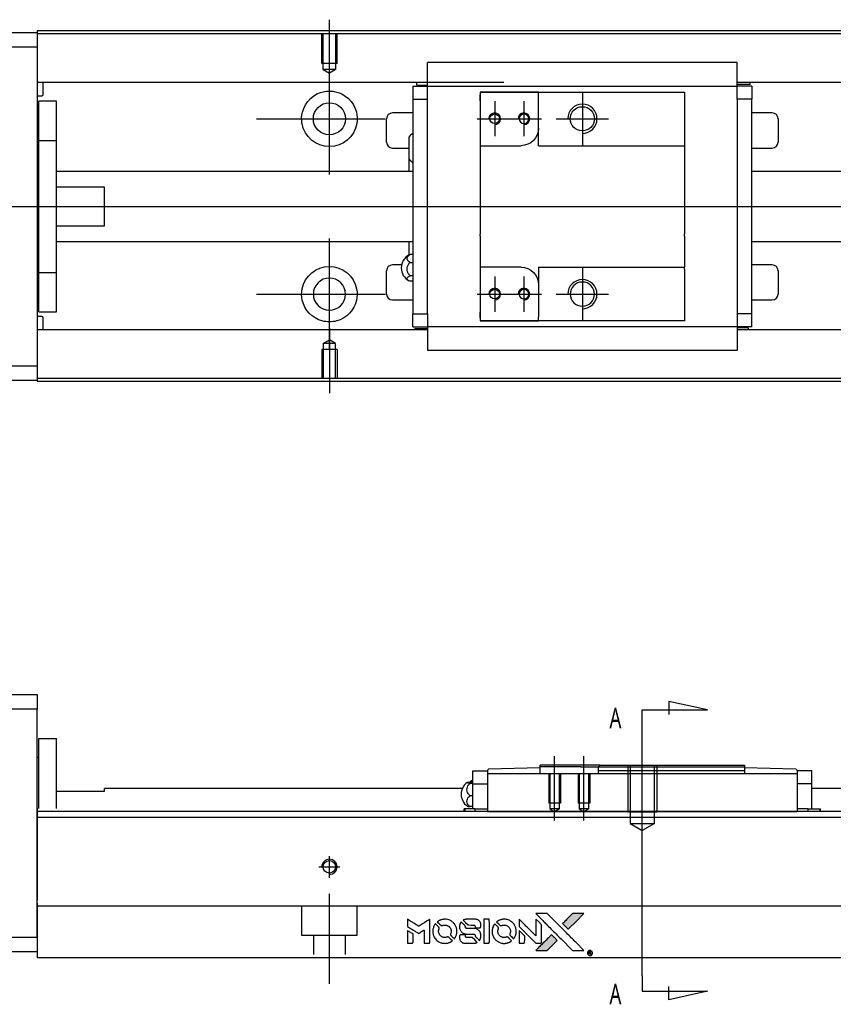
# Model space of a CAD drawing. Header units: millimetres. Extents: x -202 to 3135, y -1537 to 860.
# Tile 30 of 34: x 1249 to 1388, y -491 to -322. Entities that reach past the tile are written whole.
import ezdxf
from ezdxf.lldxf.tags import DXFTag

# ---------------------------------------------------------------- set-up
doc = ezdxf.new("R2010")
doc.units = ezdxf.units.MM
doc.layers.get('0').update_dxf_attribs({"linetype": 'CONTINUOUS'})
doc.styles.add('CHN', font='Microsoft JhengHei.ttf')
tags = doc.linetypes.add('DASHED', pattern=[25.72, 12.86, -12.86]).pattern_tags.tags
tags[6:7] = [DXFTag(74, 4), DXFTag(75, 0), DXFTag(340, '0'), DXFTag(46, 0.0), DXFTag(50, 0.0), DXFTag(44, 0.0), DXFTag(45, 0.0)]
tags[4:5] = [DXFTag(74, 4), DXFTag(75, 0), DXFTag(340, '0'), DXFTag(46, 0.0), DXFTag(50, 0.0), DXFTag(44, 0.0), DXFTag(45, 0.0)]
tags = doc.linetypes.add('HIDDEN', pattern=[0.5, 0.25, -0.25]).pattern_tags.tags
tags[6:7] = [DXFTag(74, 4), DXFTag(75, 0), DXFTag(340, '0'), DXFTag(46, 0.0), DXFTag(50, 0.0), DXFTag(44, 0.0), DXFTag(45, 0.0)]
tags[4:5] = [DXFTag(74, 4), DXFTag(75, 0), DXFTag(340, '0'), DXFTag(46, 0.0), DXFTag(50, 0.0), DXFTag(44, 0.0), DXFTag(45, 0.0)]

# ---------------------------------------------------------------- blocks, each defined once
blk = doc.blocks.new('MosionX logo(完整正式版)')
h = blk.add_hatch(color=22)
h.dxf.hatch_style = 1
h.paths.add_polyline_path([(-1416, 1831), (-1517, 1831), (-1619, 1831), (-1707, 1742, 0.000288), (-1740, 1709, 0.000479), (-1769, 1680, 0.000013), (-1794, 1654, 0.197177), (-1794, 1654, 0.197497), (-1794, 1653, 0.00004), (-1779, 1638, 0.000834), (-1763, 1622, 0.000506), (-1744, 1603), (-1694, 1552), (-1555, 1692)])
h.paths.add_polyline_path([(-1892, 1355), (-1942, 1405, 0.000476), (-1962, 1424, 0.000789), (-1978, 1441, 0.000035), (-1993, 1455, 0.19758), (-1993, 1456, 0.198396), (-1994, 1455, 0.000019), (-2014, 1435, 0.000582), (-2036, 1413, 0.000351), (-2062, 1387, 0.000108), (-2174, 1275, 0.000692), (-2230, 1218, 0.000077), (-2269, 1179, 0.197527), (-2269, 1178, 0.410181), (-2269, 1177, 0.000493), (-2248, 1177, 0.002424), (-2219, 1177, 0.000529), (-2169, 1177), (-2070, 1177), (-1981, 1266)])
at = {"color": 22}
for points in [[(-2150, 1708, -0.000056), (-2089, 1647, -0.000021), (-2004, 1562, -0.000021), (-1911, 1469, -0.000025), (-1823, 1381), (-1619, 1177), (-1518, 1177), (-1417, 1177), (-1553, 1315, 0.000274), (-1619, 1381, 0.000123), (-1705, 1467, 0.000121), (-1797, 1559, 0.000165), (-1879, 1641), (-2068, 1831), (-2170, 1831), (-2272, 1831)], [(-1707, 1742, 0.000288), (-1740, 1709, 0.000479), (-1769, 1680, 0.000013), (-1794, 1654, 0.197177), (-1794, 1654, 0.197497), (-1794, 1653, 0.00004), (-1779, 1638, 0.000836), (-1763, 1622, 0.000505), (-1744, 1603), (-1694, 1552), (-1555, 1692), (-1416, 1831), (-1517, 1831), (-1619, 1831)], [(-4562, 1668), (-4562, 1603), (-4545, 1592, -0.000297), (-4534, 1586, -0.000037), (-4510, 1571, -0.000043), (-4482, 1554, -0.000036), (-4452, 1535, 0.000044), (-4422, 1517, 0.000063), (-4396, 1501, 0.000035), (-4374, 1488, 0.0009), (-4368, 1484), (-4360, 1479), (-4348, 1486, 0.001175), (-4342, 1490, 0.000208), (-4329, 1498, 0.000225), (-4315, 1506, 0.000203), (-4300, 1516, -0.000711), (-4286, 1525, -0.001119), (-4274, 1532, -0.000263), (-4263, 1539, -0.04589), (-4262, 1539, -0.519312), (-4261, 1539, -0.001914), (-4261, 1521, -0.003124), (-4260, 1493, -0.000285), (-4260, 1421), (-4260, 1303), (-4219, 1303, 0.001727), (-4189, 1303, 0.025279), (-4179, 1303, 0.073886), (-4173, 1305, 0.07426), (-4167, 1308, 0.03264), (-4166, 1310, 0.01784), (-4164, 1311, 0.017712), (-4163, 1313, 0.026854), (-4162, 1315), (-4160, 1319), (-4160, 1526), (-4159, 1733), (-4162, 1731, -0.004595), (-4163, 1730, -0.00016), (-4169, 1726, -0.000298), (-4177, 1722, -0.000208), (-4185, 1717, 0.000986), (-4210, 1701, 0.00025), (-4250, 1676, 0.000268), (-4292, 1650, 0.000436), (-4329, 1627, -0.002932), (-4341, 1619, -0.004718), (-4351, 1613, -0.001113), (-4360, 1608, -0.227179), (-4361, 1608, -0.045982), (-4362, 1608, -0.000145), (-4374, 1616, -0.000825), (-4387, 1624, -0.000517), (-4403, 1634, 0.000056), (-4458, 1668, 0.000289), (-4488, 1687, 0.000481), (-4511, 1701, 0.000418), (-4535, 1715), (-4562, 1732)], [(-4068, 1643, 0.064158), (-4094, 1594, 0.06356), (-4108, 1539, 0.064004), (-4107, 1483, 0.066747), (-4091, 1429, 0.04321), (-4073, 1396, 0.044737), (-4050, 1367, 0.044901), (-4021, 1342, 0.044184), (-3989, 1323, 0.026293), (-3965, 1313, 0.033344), (-3941, 1306, 0.033227), (-3917, 1303, 0.025815), (-3890, 1302, 0.023119), (-3864, 1304, 0.031044), (-3841, 1308, 0.031337), (-3819, 1315, 0.024258), (-3796, 1325, 0.015622), (-3788, 1329, 0.008495), (-3778, 1335, 0.008415), (-3769, 1341, 0.020814), (-3763, 1346), (-3760, 1348), (-3791, 1379, 0.002843), (-3814, 1403, 0.033917), (-3823, 1411, 0.087906), (-3831, 1414, 0.073302), (-3839, 1416, 0.022047), (-3843, 1415, 0.026465), (-3847, 1415, 0.022233), (-3851, 1414, 0.009985), (-3857, 1412, -0.039011), (-3876, 1407, -0.044398), (-3896, 1406, -0.045096), (-3915, 1408, -0.04265), (-3934, 1413, -0.071154), (-3961, 1428, -0.068827), (-3983, 1450, -0.068713), (-3998, 1476, -0.070507), (-4005, 1506, -0.028605), (-4006, 1519, -0.031418), (-4005, 1531, -0.031044), (-4002, 1544, -0.02668), (-3998, 1556, 0.038913), (-3996, 1564, 0.043732), (-3995, 1571, 0.047754), (-3995, 1578, 0.075756), (-3997, 1583, 0.07294), (-3999, 1586, 0.003456), (-4006, 1594, 0.005023), (-4017, 1605, 0.002422), (-4030, 1619, 0.000819), (-4042, 1631, 0.001349), (-4053, 1641, 0.0001), (-4062, 1650, 0.205335), (-4062, 1651, 0.219821), (-4063, 1650, 0.002494), (-4064, 1648, 0.007089), (-4066, 1646, 0.004494)], [(-3917, 1731, 0.024131), (-3935, 1728, 0.022344), (-3954, 1723, 0.021883), (-3972, 1717, 0.020884), (-3990, 1709, 0.010669), (-4000, 1703, 0.010389), (-4011, 1697, 0.010913), (-4020, 1692, 0.022227), (-4026, 1687), (-4029, 1685), (-3996, 1653, 0.002452), (-3984, 1640, 0.003628), (-3972, 1630, 0.001662), (-3963, 1621, 0.070159), (-3960, 1619, 0.047671), (-3958, 1618, 0.018624), (-3956, 1618, 0.017921), (-3953, 1617, 0.018804), (-3950, 1617, 0.018255), (-3946, 1617, 0.041312), (-3943, 1617, 0.037164), (-3939, 1618, 0.012342), (-3935, 1620, -0.015101), (-3924, 1624, -0.035998), (-3916, 1626, -0.033244), (-3907, 1627, -0.011249), (-3894, 1627, -0.004059), (-3883, 1627, -0.019693), (-3877, 1627, -0.027943), (-3872, 1626, -0.014411), (-3866, 1624, -0.033089), (-3851, 1619, -0.033887), (-3838, 1613, -0.034021), (-3825, 1604, -0.033942), (-3814, 1594, -0.02816), (-3804, 1582, -0.035032), (-3796, 1570, -0.035269), (-3790, 1557, -0.029196), (-3785, 1543, -0.037862), (-3782, 1526, -0.043657), (-3782, 1510, -0.043064), (-3784, 1494, -0.035184), (-3790, 1477, 0.033699), (-3792, 1470, 0.052815), (-3793, 1463, 0.059167), (-3793, 1456, 0.058972), (-3791, 1450, 0.059208), (-3788, 1445, 0.021125), (-3783, 1439, 0.008691), (-3773, 1429, 0.000851), (-3749, 1405, 0.001873), (-3736, 1393, 0.013884), (-3730, 1387, 0.022355), (-3726, 1385, 0.341453), (-3725, 1385, 0.073011), (-3722, 1388, 0.004587), (-3714, 1399, 0.00748), (-3707, 1411, 0.016837), (-3702, 1420, 0.028606), (-3692, 1443, 0.031352), (-3685, 1465, 0.031004), (-3681, 1489, 0.0268), (-3680, 1514, 0.026698), (-3681, 1541, 0.03002), (-3686, 1566, 0.030357), (-3693, 1590, 0.028554), (-3703, 1614, 0.062944), (-3732, 1658, 0.062206), (-3772, 1694, 0.062448), (-3819, 1719, 0.064355), (-3870, 1731, 0.017377), (-3880, 1731, 0.008369), (-3893, 1731, 0.008367), (-3907, 1731, 0.01757)], [(-3610, 1675, 0.023289), (-3616, 1665, 0.026845), (-3621, 1655, 0.026047), (-3626, 1644, 0.019751), (-3629, 1631, 0.013249), (-3631, 1624, 0.025169), (-3631, 1618, 0.016532), (-3632, 1611, 0.002937), (-3632, 1598, 0.003317), (-3632, 1586, 0.011808), (-3631, 1578, 0.01777), (-3631, 1572, 0.021476), (-3630, 1567, 0.04325), (-3623, 1544, 0.045753), (-3612, 1523, 0.04649), (-3598, 1505, 0.047672), (-3581, 1490, 0.025315), (-3573, 1485, 0.015208), (-3564, 1480, 0.01512), (-3554, 1476, 0.022488), (-3546, 1473, 0.027857), (-3532, 1469, 0.034138), (-3519, 1467, 0.014286), (-3499, 1467, 0.00124), (-3449, 1467, -0.00103), (-3418, 1467, -0.002552), (-3396, 1466, -0.001594), (-3379, 1466, -0.047676), (-3374, 1466, -0.085307), (-3367, 1463, -0.097789), (-3361, 1457, -0.085947), (-3357, 1450, -0.051339), (-3356, 1440, 0.014634), (-3355, 1436, 0.015028), (-3355, 1433, 0.014927), (-3354, 1430, 0.059415), (-3353, 1429, 0.070595), (-3351, 1425, 0.00028), (-3315, 1389, 0.000111), (-3279, 1352, 0.200239), (-3277, 1352, 0.268906), (-3276, 1352, 0.001866), (-3271, 1361, 0.007532), (-3267, 1370, 0.017818), (-3263, 1376, 0.013256), (-3261, 1383, 0.011636), (-3258, 1391, 0.011528), (-3256, 1399, 0.012303), (-3254, 1407, 0.0423), (-3252, 1419, 0.013657), (-3252, 1437, 0.013857), (-3252, 1455, 0.037428), (-3254, 1468, 0.014927), (-3256, 1477, 0.0122), (-3259, 1486, 0.012518), (-3262, 1494, 0.023062), (-3265, 1501, 0.065961), (-3281, 1525, 0.06055), (-3304, 1545, 0.059676), (-3331, 1559, 0.060497), (-3360, 1567, 0.025683), (-3367, 1567, 0.001528), (-3386, 1567, 0.002124), (-3410, 1568, 0.001173), (-3439, 1568, -0.000809), (-3490, 1568, -0.017164), (-3506, 1568, -0.063931), (-3514, 1570, -0.108429), (-3520, 1573, -0.052941), (-3523, 1577, -0.063675), (-3525, 1582, -0.050562), (-3526, 1587, -0.020337), (-3527, 1595, 0.009897), (-3528, 1599, 0.016482), (-3528, 1603, 0.019019), (-3529, 1606, 0.06043), (-3530, 1608, 0.076267), (-3533, 1613, 0.00054), (-3566, 1646, 0.000307), (-3601, 1680, 0.142594), (-3604, 1681, 0.232419), (-3604, 1681, 0.022995), (-3606, 1680, 0.024627), (-3608, 1678, 0.015407)], [(-3516, 1731, 0.018538), (-3522, 1730, 0.010695), (-3530, 1729, 0.01068), (-3538, 1727, 0.017678), (-3544, 1725, 0.013849), (-3551, 1722, 0.011814), (-3559, 1719, 0.004513), (-3566, 1716, 0.290035), (-3566, 1715, 0.196418), (-3566, 1714, 0.000124), (-3554, 1702, 0.001477), (-3540, 1688, 0.000898), (-3524, 1671), (-3481, 1629), (-3427, 1628, -0.001471), (-3387, 1628, -0.028714), (-3374, 1627, -0.097073), (-3367, 1625, -0.084199), (-3361, 1620, -0.042698), (-3359, 1616, -0.053912), (-3357, 1612, -0.051004), (-3356, 1608, -0.032967), (-3355, 1602, 0.00807), (-3355, 1600, 0.003023), (-3355, 1596, 0.002994), (-3355, 1592, 0.003629), (-3355, 1588), (-3354, 1579), (-3313, 1579, 0.001618), (-3293, 1579, 0.005206), (-3280, 1579, 0.00535), (-3271, 1579, 0.060675), (-3268, 1580, 0.048484), (-3266, 1581, 0.02389), (-3264, 1582, 0.022812), (-3261, 1584, 0.02462), (-3259, 1586, 0.061781), (-3255, 1591, 0.080179), (-3253, 1596, 0.048561), (-3252, 1604, 0.010021), (-3251, 1619, 0.016602), (-3252, 1638, 0.031409), (-3254, 1653, 0.036474), (-3258, 1666, 0.03439), (-3263, 1679, 0.065928), (-3277, 1699, 0.069066), (-3296, 1715, 0.065697), (-3319, 1725, 0.051559), (-3346, 1731, 0.020904), (-3360, 1731, 0.000451), (-3431, 1731, 0.000419), (-3502, 1732, 0.022759)], [(-3202, 1517), (-3202, 1303), (-3160, 1303), (-3118, 1303), (-3113, 1306, 0.071429), (-3109, 1309, 0.054799), (-3105, 1313, 0.053585), (-3102, 1318, 0.060698), (-3101, 1323, 0.033975), (-3100, 1332, 0.000112), (-3100, 1441, 0.000726), (-3100, 1548, 0.001084), (-3101, 1641), (-3102, 1732), (-3152, 1732), (-3202, 1732)], [(-3011, 1643, 0.018008), (-3017, 1634, 0.009842), (-3023, 1622, 0.009807), (-3030, 1610, 0.015716), (-3035, 1599, 0.048467), (-3047, 1561, 0.045841), (-3052, 1520, 0.046006), (-3049, 1479, 0.049638), (-3039, 1441, 0.064819), (-3012, 1391, 0.06695), (-2974, 1350, 0.066691), (-2926, 1320, 0.063505), (-2872, 1304, 0.03135), (-2858, 1302, 0.010439), (-2837, 1302, 0.010391), (-2817, 1302, 0.032408), (-2803, 1304, 0.015696), (-2787, 1307, 0.018095), (-2771, 1312, 0.018551), (-2757, 1317, 0.018352), (-2743, 1323, 0.015568), (-2733, 1328, 0.009832), (-2723, 1334, 0.009795), (-2713, 1341, 0.023727), (-2706, 1346), (-2703, 1348), (-2734, 1379, 0.001528), (-2751, 1397, 0.010022), (-2760, 1406, 0.019586), (-2766, 1411, 0.061865), (-2771, 1413, 0.055054), (-2777, 1415, 0.061607), (-2784, 1416, 0.048725), (-2792, 1415, 0.020221), (-2802, 1412, -0.017722), (-2813, 1409, -0.02685), (-2822, 1407, -0.02759), (-2832, 1406, -0.020233), (-2843, 1406, -0.04793), (-2864, 1409, -0.048386), (-2883, 1416, -0.047866), (-2901, 1426, -0.044964), (-2917, 1440, -0.04333), (-2931, 1457, -0.050921), (-2941, 1475, -0.051473), (-2946, 1495, -0.0459), (-2948, 1516, -0.019014), (-2948, 1526, -0.024114), (-2947, 1535, -0.025081), (-2945, 1544, -0.023892), (-2942, 1553, 0.008624), (-2939, 1560, 0.026486), (-2938, 1564, 0.035074), (-2937, 1568, 0.02756), (-2937, 1573, 0.087163), (-2939, 1580, 0.073291), (-2942, 1587, 0.028074), (-2951, 1596, 0.002594), (-2973, 1619), (-3005, 1651)], [(-2860, 1730, 0.023681), (-2878, 1728, 0.022402), (-2896, 1723, 0.021929), (-2914, 1717, 0.020503), (-2931, 1709, 0.013745), (-2941, 1704, 0.009767), (-2952, 1698, 0.009658), (-2962, 1691, 0.027804), (-2968, 1687), (-2971, 1685), (-2939, 1653, 0.002053), (-2924, 1638, 0.006738), (-2914, 1628, 0.007826), (-2907, 1622, 0.063909), (-2903, 1619, 0.061532), (-2897, 1617, 0.068674), (-2891, 1617, 0.052072), (-2885, 1618, 0.019648), (-2875, 1621, -0.018366), (-2864, 1624, -0.0288), (-2854, 1626, -0.029061), (-2844, 1627, -0.019155), (-2832, 1627, -0.053809), (-2807, 1624, -0.058833), (-2784, 1615, -0.058566), (-2764, 1601, -0.052525), (-2746, 1582, -0.044733), (-2737, 1566, -0.040573), (-2729, 1547, -0.041123), (-2725, 1529, -0.04951), (-2725, 1511, -0.017369), (-2725, 1502, -0.024255), (-2727, 1495, -0.023787), (-2729, 1487, -0.015798), (-2732, 1479, 0.010631), (-2734, 1474, 0.033653), (-2735, 1470, 0.037806), (-2736, 1467, 0.016307), (-2736, 1462, 0.068179), (-2734, 1453, 0.095747), (-2731, 1446, 0.033418), (-2722, 1436, 0.002133), (-2695, 1409, 0.001452), (-2680, 1395, 0.012393), (-2673, 1388, 0.020479), (-2668, 1385, 0.344362), (-2667, 1385, 0.074287), (-2663, 1388, 0.005454), (-2656, 1400, 0.008391), (-2649, 1412, 0.017097), (-2643, 1422, 0.027375), (-2635, 1442, 0.02835), (-2628, 1463, 0.027723), (-2624, 1485, 0.023913), (-2623, 1509, 0.027047), (-2623, 1537, 0.031685), (-2627, 1563, 0.032425), (-2634, 1588, 0.031013), (-2644, 1612, 0.037914), (-2661, 1641, 0.040153), (-2682, 1667, 0.039834), (-2707, 1688, 0.036173), (-2736, 1707, 0.040752), (-2765, 1719, 0.035885), (-2796, 1728, 0.035491), (-2828, 1731, 0.037615)], [(-2572, 1669), (-2572, 1604), (-2422, 1453), (-2271, 1303), (-2229, 1303, 0.0008), (-2202, 1303, 0.010795), (-2192, 1303, 0.030495), (-2186, 1304, 0.080372), (-2183, 1305, 0.03816), (-2179, 1308, 0.041799), (-2176, 1310, 0.042486), (-2174, 1314, 0.042078), (-2172, 1317, 0.099276), (-2170, 1322, 0.003302), (-2170, 1343, 0.002586), (-2170, 1380, 0.000204), (-2170, 1477), (-2170, 1633), (-2221, 1683), (-2271, 1733), (-2271, 1583), (-2272, 1433), (-2419, 1582, 0.000253), (-2476, 1639, 0.000412), (-2524, 1687, 0.000041), (-2567, 1730, 0.041338), (-2570, 1732), (-2572, 1734)], [(-4562, 1417), (-4562, 1303), (-4521, 1303, 0.000842), (-4494, 1303, 0.010591), (-4484, 1303, 0.028995), (-4479, 1303, 0.069543), (-4475, 1305, 0.051063), (-4471, 1307, 0.039932), (-4468, 1310, 0.039414), (-4465, 1314, 0.045845), (-4462, 1318, 0.094811), (-4461, 1322, 0.007124), (-4461, 1333, 0.004713), (-4461, 1352, 0.000534), (-4461, 1395), (-4461, 1469), (-4471, 1475, 0.000828), (-4502, 1494, 0.000879), (-4532, 1513, 0.000048), (-4561, 1530, 0.137596), (-4562, 1531, 0.413028), (-4562, 1530, 0.000016), (-4562, 1497, 0.000623), (-4562, 1460, 0.000374)], [(-3615, 1454, 0.065483), (-3620, 1451, 0.053271), (-3625, 1447, 0.052018), (-3628, 1443, 0.0556), (-3631, 1437, 0.036839), (-3632, 1434, 0.026922), (-3632, 1430, 0.016905), (-3633, 1424, 0.004317), (-3633, 1416, 0.016369), (-3632, 1397, 0.029936), (-3630, 1382, 0.03418), (-3627, 1369, 0.031327), (-3621, 1356, 0.046935), (-3612, 1340, 0.054053), (-3600, 1327, 0.053701), (-3585, 1317, 0.045364), (-3568, 1309, 0.032479), (-3552, 1305, 0.03386), (-3537, 1303, 0.013578), (-3512, 1303, 0.001155), (-3450, 1303, 0.000413), (-3396, 1303, 0.005008), (-3375, 1304, 0.013199), (-3364, 1304, 0.033956), (-3355, 1305, 0.013909), (-3347, 1308, 0.010864), (-3337, 1310, 0.010938), (-3329, 1313, 0.028702), (-3323, 1316), (-3318, 1318), (-3362, 1362), (-3405, 1406), (-3455, 1406, -0.001504), (-3477, 1406, -0.00328), (-3493, 1406, -0.001901), (-3506, 1406, -0.061333), (-3510, 1407, -0.063621), (-3514, 1409, -0.048633), (-3518, 1412, -0.046769), (-3522, 1415, -0.047961), (-3525, 1420, -0.02678), (-3526, 1424, -0.050957), (-3527, 1427, -0.029398), (-3528, 1431, -0.00401), (-3528, 1441), (-3529, 1456), (-3569, 1456, 0.001061), (-3593, 1456, 0.009147), (-3604, 1455, 0.020721), (-3611, 1455, 0.051619)], [(-2572, 1416), (-2572, 1303), (-2530, 1303), (-2488, 1303), (-2483, 1306, 0.03146), (-2480, 1308, 0.026444), (-2478, 1310, 0.026444), (-2476, 1312, 0.031457), (-2475, 1314), (-2472, 1319), (-2471, 1375), (-2471, 1431), (-2521, 1481, 0.000745), (-2540, 1499, 0.001228), (-2556, 1515, 0.000087), (-2571, 1529, 0.195134), (-2571, 1530, 0.412117), (-2572, 1529, 0.000048), (-2572, 1496, 0.00109), (-2572, 1460, 0.000653)], [(-2062, 1387, 0.000108), (-2174, 1275, 0.000692), (-2230, 1218, 0.000077), (-2269, 1179, 0.197527), (-2269, 1178, 0.410182), (-2269, 1177, 0.000493), (-2248, 1177, 0.002424), (-2219, 1177, 0.000529), (-2170, 1177), (-2070, 1177), (-1981, 1266), (-1892, 1355), (-1942, 1405, 0.000476), (-1962, 1424, 0.000789), (-1978, 1441, 0.000035), (-1993, 1455, 0.19758), (-1993, 1456, 0.198396), (-1994, 1455, 0.000019), (-2014, 1435, 0.000582), (-2036, 1413, 0.000351)], [(-1319, 1173, 0.082374), (-1332, 1167, 0.083404), (-1342, 1157, 0.082663), (-1349, 1145, 0.07897), (-1351, 1130, 0.084941), (-1349, 1114, 0.08953), (-1341, 1100, 0.090743), (-1329, 1090, 0.090193), (-1313, 1085, 0.10067), (-1296, 1085, 0.099454), (-1281, 1093, 0.097736), (-1269, 1106, 0.09365), (-1263, 1122, 0.07584), (-1263, 1135, 0.068415), (-1267, 1148, 0.068328), (-1274, 1159, 0.075277), (-1283, 1168, 0.059367), (-1291, 1172, 0.048986), (-1300, 1174, 0.048519), (-1310, 1174, 0.055347)], [(-1325, 1129), (-1325, 1104), (-1322, 1104), (-1319, 1104), (-1319, 1114), (-1319, 1125), (-1313, 1125), (-1306, 1126), (-1302, 1119, -0.003356), (-1300, 1116, -0.002757), (-1298, 1113, -0.002784), (-1296, 1110, -0.007382), (-1295, 1108, 0.019487), (-1294, 1105, 0.098302), (-1293, 1104, 0.116932), (-1291, 1104, 0.032798), (-1289, 1104), (-1285, 1104), (-1288, 1108, 0.005748), (-1289, 1111, 0.002522), (-1291, 1114, 0.002495), (-1293, 1117, 0.00334), (-1295, 1120), (-1299, 1126), (-1296, 1128, 0.066516), (-1292, 1130, 0.085926), (-1290, 1133, 0.082934), (-1289, 1137, 0.05747), (-1289, 1141, 0.023576), (-1289, 1144, 0.043538), (-1289, 1146, 0.050891), (-1290, 1148, 0.049897), (-1291, 1149, 0.067884), (-1295, 1152, 0.077412), (-1298, 1154, 0.049266), (-1304, 1154, 0.012208), (-1313, 1155), (-1325, 1155)], [(-1298, 1147, -0.120545), (-1296, 1144, -0.09136), (-1295, 1141, -0.087576), (-1296, 1137, -0.098026), (-1297, 1134, -0.079907), (-1299, 1133, -0.087697), (-1300, 1132, -0.041371), (-1303, 1132, -0.005557), (-1309, 1132), (-1319, 1131), (-1319, 1140), (-1319, 1149), (-1310, 1149, -0.007471), (-1305, 1149, -0.035301), (-1302, 1148, -0.060486), (-1300, 1148, -0.063546)]]:
    blk.add_lwpolyline(points, format="xyb", close=True, dxfattribs=at)

msp = doc.modelspace()

# ---------------------------------------------------------------- linework, layer by layer
for p, q in [((1301.69, -333.42), (1301.69, -322.3)), ((1301.69, -348.78), (1301.69, -329.73)), ((1344.98, -334.75), (1344.98, -343.75)), ((1329.98, -336.25), (1329.98, -342.25)), ((1334.98, -336.25), (1334.98, -342.25)), ((1289.19, -339.25), (1311.21, -339.25)), ((1326.98, -339.25), (1332.98, -339.25)), ((1331.98, -339.25), (1337.98, -339.25)), ((1340.48, -339.25), (1349.48, -339.25)), ((1212.69, -354.25), (1326.12, -354.25)), ((1326.12, -354.25), (1467.69, -354.25)), ((1301.69, -378.78), (1301.69, -359.73)), ((1344.98, -364.75), (1344.98, -373.75)), ((1329.98, -366.25), (1329.98, -372.25)), ((1334.98, -366.25), (1334.98, -372.25)), ((1289.19, -369.25), (1311.21, -369.25)), ((1326.98, -369.25), (1332.98, -369.25)), ((1331.98, -369.25), (1337.98, -369.25)), ((1340.48, -369.25), (1349.48, -369.25)), ((1301.69, -375.08), (1301.69, -386.2)), ((1366.38, -440.38), (1359.8, -438.94)), ((1359.8, -438.94), (1359.8, -441.17)), ((1355.24, -440.38), (1366.38, -440.38)), ((1355.24, -443.01), (1355.24, -440.38)), ((1355.24, -485.88), (1355.24, -443.01)), ((1355.24, -462.81), (1355.24, -446.81)), ((1340.24, -459.31), (1340.24, -448.31)), ((1345.24, -459.31), (1345.24, -448.31)), ((1355.24, -485.88), (1355.24, -488.52)), ((1359.8, -489.95), (1359.8, -487.72)), ((1355.24, -488.52), (1366.38, -488.52)), ((1366.38, -488.52), (1359.8, -489.95))]:
    msp.add_line(p, q)
at = {"linetype": 'Continuous'}
for p, q in [((1192.69, -324.5), (1251.69, -324.5)), ((1333.82, -324.2), (1251.69, -324.2)), ((1251.69, -324.2), (1251.69, -324.5)), ((1251.69, -324.5), (1251.69, -327)), ((1333.69, -324.7), (1251.69, -324.7)), ((1451.69, -324.7), (1333.69, -324.7)), ((1451.69, -324.2), (1333.82, -324.2)), ((1251.69, -327), (1192.69, -327)), ((1251.69, -327), (1251.69, -381.5)), ((1318.48, -333.35), (1318.48, -329.64)), ((1371.48, -329.64), (1318.48, -329.64)), ((1371.48, -329.64), (1318.48, -329.64)), ((1371.48, -329.77), (1371.48, -329.64)), ((1371.48, -333.35), (1371.48, -329.77)), ((1331.56, -333.03), (1251.69, -333.03)), ((1252.69, -335.11), (1252.69, -333.03)), ((1318.49, -333.03), (1315.11, -333.03)), ((1316.64, -333.48), (1316.64, -333.03)), ((1316.64, -333.48), (1318.48, -333.48)), ((1318.48, -333.68), (1318.48, -333.35)), ((1451.69, -333.03), (1371.48, -333.03)), ((1371.48, -333.68), (1371.48, -333.35)), ((1373.67, -333.38), (1371.48, -333.38)), ((1374.85, -333.03), (1371.49, -333.03)), ((1373.67, -333.38), (1373.67, -333.03)), ((1315.98, -333.68), (1315.98, -335.88)), ((1315.98, -333.68), (1318.48, -333.68)), ((1318.48, -334.68), (1318.48, -333.68)), ((1318.48, -333.68), (1371.48, -333.68)), ((1318.48, -335.88), (1318.48, -334.68)), ((1327.48, -334.68), (1327.48, -336.18)), ((1337.48, -334.68), (1327.48, -334.68)), ((1327.48, -334.68), (1337.48, -334.68)), ((1327.48, -336.18), (1327.48, -335.18)), ((1337.48, -334.68), (1362.48, -334.68)), ((1337.48, -335.38), (1337.48, -334.68)), ((1362.48, -334.68), (1362.48, -335.68)), ((1373.98, -333.68), (1371.48, -333.68)), ((1371.48, -334.68), (1371.48, -333.68)), ((1371.48, -335.88), (1371.48, -334.68)), ((1373.98, -333.68), (1373.98, -335.88)), ((1251.69, -335.31), (1252.49, -335.31)), ((1254.99, -336.25), (1251.99, -336.25)), ((1254.99, -336.25), (1251.99, -336.25)), ((1251.99, -342.94), (1251.99, -336.25)), ((1251.99, -342.94), (1251.99, -336.25)), ((1254.99, -342.94), (1254.99, -336.25)), ((1254.99, -342.94), (1254.99, -336.25)), ((1315.98, -335.88), (1318.48, -335.88)), ((1315.98, -335.88), (1315.98, -372.62)), ((1318.48, -336.36), (1318.48, -335.88)), ((1318.48, -336.36), (1318.48, -335.92)), ((1318.48, -372.14), (1318.48, -336.36)), ((1327.48, -336.18), (1327.48, -343.85)), ((1337.48, -340.85), (1337.48, -335.38)), ((1362.48, -335.68), (1362.48, -343.55)), ((1371.48, -335.88), (1371.48, -336.36)), ((1373.98, -335.88), (1371.48, -335.88)), ((1371.48, -335.92), (1371.48, -336.36)), ((1371.48, -336.36), (1371.48, -372.14)), ((1373.98, -372.62), (1373.98, -335.88)), ((1315.98, -338.25), (1312.48, -338.25)), ((1377.48, -338.25), (1373.98, -338.25)), ((1311.48, -343.25), (1311.48, -339.25)), ((1378.48, -339.25), (1378.48, -343.25)), ((1337.48, -343.85), (1337.48, -340.85)), ((1251.99, -343.5), (1251.69, -343.5)), ((1251.99, -343.5), (1251.69, -343.5)), ((1251.99, -365.56), (1251.99, -342.94)), ((1251.99, -342.94), (1254.99, -342.94)), ((1251.99, -365.56), (1251.99, -342.94)), ((1254.99, -365.56), (1254.99, -342.94)), ((1254.99, -365.56), (1254.99, -342.94)), ((1315.33, -346.17), (1315.33, -342.32)), ((1362.48, -343.55), (1362.48, -343.85)), ((1312.48, -344.25), (1315.33, -344.25)), ((1327.48, -343.85), (1327.48, -349.25)), ((1327.48, -343.85), (1334.48, -343.85)), ((1337.48, -343.85), (1362.48, -343.85)), ((1362.48, -343.85), (1362.48, -349.25)), ((1373.98, -344.25), (1377.48, -344.25)), ((1315.33, -348.25), (1315.33, -346.17)), ((1315.33, -348.25), (1315.33, -346.17)), ((1315.33, -348.25), (1315.33, -346.17)), ((1315.98, -348.25), (1254.99, -348.25)), ((1451.69, -348.25), (1373.98, -348.25)), ((1327.48, -349.25), (1327.48, -349.55)), ((1327.48, -349.55), (1327.48, -358.95)), ((1362.48, -349.25), (1362.48, -349.55)), ((1362.48, -349.55), (1362.48, -358.95)), ((1263.19, -350.93), (1254.99, -350.93)), ((1263.19, -357.57), (1263.19, -350.93)), ((1254.99, -357.57), (1263.19, -357.57)), ((1254.99, -360.25), (1315.98, -360.25)), ((1315.33, -362.58), (1315.33, -360.25)), ((1327.48, -359.25), (1327.48, -358.95)), ((1327.48, -359.25), (1327.48, -364.65)), ((1362.48, -359.25), (1362.48, -358.95)), ((1362.48, -359.25), (1362.48, -364.65)), ((1373.98, -360.25), (1451.69, -360.25)), ((1315.98, -362.45), (1315.53, -362.45)), ((1315.53, -363.81), (1315.98, -363.81)), ((1251.69, -365), (1251.99, -365)), ((1251.69, -365), (1251.99, -365)), ((1311.48, -369.25), (1311.48, -365.25)), ((1314.03, -364.25), (1312.48, -364.25)), ((1334.48, -364.65), (1327.48, -364.65)), ((1327.48, -364.65), (1327.48, -372.32)), ((1337.48, -364.65), (1337.48, -367.65)), ((1337.48, -364.65), (1362.48, -364.65)), ((1362.48, -364.95), (1362.48, -364.65)), ((1362.48, -364.95), (1362.48, -372.82)), ((1377.48, -364.25), (1373.98, -364.25)), ((1378.48, -365.25), (1378.48, -369.25)), ((1251.99, -365.56), (1254.99, -365.56)), ((1251.99, -372.25), (1251.99, -365.56)), ((1251.99, -372.25), (1251.99, -365.56)), ((1254.99, -372.25), (1254.99, -365.56)), ((1254.99, -372.25), (1254.99, -365.56)), ((1315.98, -366.1), (1315.53, -366.1)), ((1315.98, -367.05), (1315.53, -367.05)), ((1337.48, -367.65), (1337.48, -373.12)), ((1312.48, -370.25), (1315.98, -370.25)), ((1373.98, -370.25), (1377.48, -370.25)), ((1251.99, -372.25), (1254.99, -372.25)), ((1251.99, -372.25), (1254.99, -372.25)), ((1318.48, -372.62), (1318.48, -372.14)), ((1318.48, -372.58), (1318.48, -372.14)), ((1371.48, -372.14), (1371.48, -372.58)), ((1371.48, -372.14), (1371.48, -372.62)), ((1252.49, -373.09), (1251.69, -373.09)), ((1252.69, -375.37), (1252.69, -373.29)), ((1315.98, -374.82), (1315.98, -372.62)), ((1315.98, -372.62), (1318.48, -372.62)), ((1318.48, -372.62), (1318.48, -373.82)), ((1318.48, -373.82), (1318.48, -374.82)), ((1327.48, -372.32), (1327.48, -373.82)), ((1327.48, -373.32), (1327.48, -372.32)), ((1327.48, -373.82), (1337.48, -373.82)), ((1337.48, -373.82), (1327.48, -373.82)), ((1337.48, -373.82), (1337.48, -373.12)), ((1362.48, -373.82), (1337.48, -373.82)), ((1362.48, -372.82), (1362.48, -373.82)), ((1371.48, -372.62), (1371.48, -373.82)), ((1373.98, -372.62), (1371.48, -372.62)), ((1371.48, -373.82), (1371.48, -374.82)), ((1373.98, -374.82), (1373.98, -372.62)), ((1318.48, -375.37), (1251.69, -375.37)), ((1318.49, -375.37), (1315.44, -375.37)), ((1315.98, -374.82), (1318.48, -374.82)), ((1316.3, -375.12), (1318.48, -375.12)), ((1316.3, -375.12), (1316.3, -375.37)), ((1318.48, -374.82), (1318.48, -375.15)), ((1371.48, -374.82), (1318.48, -374.82)), ((1318.48, -375.15), (1318.48, -378.73)), ((1373.98, -374.82), (1371.48, -374.82)), ((1371.48, -374.82), (1371.48, -375.15)), ((1373.33, -375.02), (1371.48, -375.02)), ((1371.48, -375.15), (1371.48, -378.73)), ((1451.69, -375.37), (1371.48, -375.37)), ((1374.52, -375.37), (1371.49, -375.37)), ((1373.33, -375.02), (1373.33, -375.37)), ((1318.48, -378.73), (1318.48, -378.86)), ((1318.48, -378.86), (1371.48, -378.86)), ((1318.48, -378.86), (1371.48, -378.86)), ((1371.48, -378.73), (1371.48, -378.86)), ((1192.69, -381.5), (1251.69, -381.5)), ((1251.69, -381.5), (1251.69, -384)), ((1251.69, -384), (1192.69, -384)), ((1318.57, -383.7), (1251.69, -383.7)), ((1251.69, -384), (1251.69, -384.2)), ((1451.69, -383.7), (1318.57, -383.7)), ((1318.44, -384.2), (1251.69, -384.2)), ((1451.69, -384.2), (1318.44, -384.2)), ((1192.69, -437.76), (1251.69, -437.76)), ((1251.69, -437.76), (1251.69, -440.26)), ((1251.69, -440.26), (1192.69, -440.26)), ((1251.69, -479.26), (1251.69, -440.26)), ((1251.99, -445.26), (1254.99, -445.26)), ((1251.99, -457.22), (1251.99, -445.26)), ((1251.99, -445.26), (1254.99, -445.26)), ((1251.99, -457.22), (1251.99, -445.26)), ((1254.99, -457.22), (1254.99, -445.26)), ((1254.99, -457.22), (1254.99, -445.26)), ((1251.99, -448.51), (1251.69, -448.51)), ((1251.99, -448.51), (1251.69, -448.51)), ((1326.24, -453.01), (1326.24, -450.81)), ((1326.24, -450.81), (1328.74, -450.81)), ((1328.74, -450.81), (1328.74, -450.74)), ((1328.74, -450.81), (1328.74, -451.31)), ((1328.74, -451.31), (1328.74, -455.81)), ((1381.74, -451.31), (1328.74, -451.31)), ((1337.74, -450.31), (1328.93, -450.54)), ((1348.04, -449.81), (1337.74, -449.81)), ((1337.74, -450.11), (1337.74, -449.81)), ((1337.74, -450.31), (1337.74, -450.11)), ((1344.74, -450.11), (1337.74, -450.11)), ((1337.74, -451.31), (1337.74, -450.31)), ((1344.74, -450.11), (1347.74, -450.11)), ((1348.04, -449.81), (1347.74, -450.11)), ((1347.74, -450.81), (1347.74, -450.11)), ((1372.74, -450.81), (1347.74, -450.81)), ((1347.74, -451.31), (1347.74, -450.81)), ((1348.04, -449.81), (1372.74, -449.81)), ((1372.74, -449.81), (1372.74, -450.81)), ((1381.54, -450.54), (1372.74, -450.31)), ((1372.74, -450.81), (1372.74, -451.31)), ((1381.74, -450.74), (1381.74, -450.81)), ((1381.74, -450.81), (1381.74, -451.31)), ((1384.24, -450.81), (1381.74, -450.81)), ((1381.74, -451.31), (1381.74, -455.81)), ((1384.24, -453.01), (1384.24, -450.81)), ((1325.78, -452.7), (1326.24, -452.7)), ((1326.24, -452.94), (1325.78, -452.94)), ((1326.24, -453.01), (1328.74, -453.01)), ((1326.24, -456.31), (1326.24, -453.01)), ((1381.74, -453.01), (1381.74, -456.28)), ((1384.24, -453.01), (1381.74, -453.01)), ((1384.24, -456.31), (1384.24, -453.01)), ((1254.99, -454.26), (1263.19, -454.26)), ((1324.45, -453.81), (1263.19, -453.81)), ((1263.19, -454.26), (1263.19, -453.81)), ((1451.69, -453.81), (1384.24, -453.81)), ((1384.51, -453.81), (1384.24, -453.81)), ((1326.24, -455.05), (1325.78, -455.05)), ((1326.24, -457.31), (1326.24, -456.31)), ((1328.74, -455.81), (1328.74, -457.58)), ((1381.74, -456.28), (1381.74, -457.58)), ((1384.24, -457.31), (1384.24, -456.31)), ((1350.93, -457.77), (1251.69, -457.77)), ((1324.85, -457.31), (1324.74, -457.31)), ((1324.74, -457.77), (1324.74, -457.31)), ((1326.55, -457.31), (1324.85, -457.31)), ((1324.85, -457.31), (1324.85, -457.77)), ((1326.24, -456.92), (1325.78, -456.92)), ((1326.55, -457.31), (1328.74, -457.31)), ((1326.55, -457.31), (1326.55, -457.77)), ((1328.74, -457.58), (1328.74, -457.75)), ((1328.74, -457.75), (1381.74, -457.75)), ((1328.74, -457.75), (1328.74, -457.77)), ((1451.69, -457.77), (1350.93, -457.77)), ((1383.58, -457.31), (1381.74, -457.31)), ((1381.74, -457.58), (1381.74, -457.73)), ((1381.74, -457.75), (1381.74, -457.77)), ((1383.58, -457.31), (1385.62, -457.31)), ((1383.58, -457.31), (1383.58, -457.77)), ((1385.62, -457.31), (1385.74, -457.31)), ((1385.62, -457.31), (1385.62, -457.77)), ((1385.74, -457.77), (1385.74, -457.31)), ((1451.69, -458.77), (1251.69, -458.77)), ((1251.69, -473.42), (1251.69, -480.22)), ((1346.78, -473.97), (1251.69, -473.97)), ((1451.69, -473.97), (1346.78, -473.97)), ((1236.69, -479.26), (1251.69, -479.26)), ((1251.69, -480.22), (1251.69, -482.77)), ((1251.69, -481.76), (1236.69, -481.76)), ((1344.52, -482.77), (1251.69, -482.77)), ((1451.69, -482.77), (1344.52, -482.77))]:
    msp.add_line(p, q, dxfattribs=at)
at = {"linetype": 'DASHED'}
for p, q in [((1251.69, -324.5), (1251.69, -324.7)), ((1251.69, -324.7), (1251.69, -325.7)), ((1251.69, -325.7), (1251.69, -332.03)), ((1251.69, -332.03), (1251.69, -333.03)), ((1251.69, -333.03), (1251.69, -334.57)), ((1251.69, -334.57), (1251.69, -338.13)), ((1318.48, -333.78), (1318.48, -333.78)), ((1371.48, -333.78), (1371.48, -333.78)), ((1251.69, -338.13), (1251.69, -340.05)), ((1251.69, -340.05), (1251.69, -368.36)), ((1315.33, -362.67), (1315.33, -360.25)), ((1315.33, -362.67), (1315.33, -362.58)), ((1251.69, -368.36), (1251.69, -370.27)), ((1251.69, -370.27), (1251.69, -373.83)), ((1251.69, -373.83), (1251.69, -375.37)), ((1251.69, -375.37), (1251.69, -376.37)), ((1318.48, -374.72), (1318.48, -374.72)), ((1371.48, -374.72), (1371.48, -374.72)), ((1251.69, -376.37), (1251.69, -382.7)), ((1251.69, -382.7), (1251.69, -383.7)), ((1251.69, -383.7), (1251.69, -384)), ((1326.24, -450.81), (1326.24, -450.81)), ((1328.74, -450.81), (1328.74, -450.81)), ((1328.74, -450.91), (1328.74, -450.91)), ((1328.74, -451.31), (1328.74, -453.01)), ((1381.74, -450.81), (1381.74, -450.81)), ((1381.74, -450.91), (1381.74, -450.91)), ((1381.74, -451.31), (1381.74, -453.01)), ((1384.24, -450.81), (1384.24, -450.81)), ((1251.69, -457.22), (1251.69, -458.22)), ((1251.69, -458.22), (1251.69, -472.92)), ((1251.69, -479.26), (1251.69, -481.76))]:
    msp.add_line(p, q, dxfattribs=at)
at = {"linetype": 'DASHED', "ltscale": 0.1}
for p, q in [((1300.39, -329.8), (1300.39, -324.8)), ((1300.61, -330.8), (1300.61, -324.8)), ((1302.76, -324.8), (1302.76, -330.8)), ((1302.99, -329.8), (1302.99, -324.8)), ((1302.99, -329.8), (1300.39, -329.8)), ((1302.76, -330.8), (1300.61, -330.8)), ((1300.61, -330.8), (1301.69, -331.42)), ((1302.76, -330.8), (1301.69, -331.42)), ((1300.61, -377.7), (1301.69, -377.08)), ((1302.76, -377.7), (1301.69, -377.08)), ((1302.99, -378.7), (1300.39, -378.7)), ((1300.39, -378.7), (1300.39, -383.7)), ((1300.61, -377.7), (1300.61, -383.7)), ((1302.76, -377.7), (1300.61, -377.7)), ((1302.76, -383.7), (1302.76, -377.7)), ((1302.99, -378.7), (1302.99, -383.7)), ((1296.94, -473.97), (1296.94, -478.92)), ((1306.44, -478.92), (1306.44, -473.97)), ((1296.94, -478.92), (1306.44, -478.92)), ((1298.94, -478.92), (1298.94, -482.22)), ((1304.44, -482.22), (1304.44, -478.92))]:
    msp.add_line(p, q, dxfattribs=at)
at = {"linetype": 'HIDDEN', "ltscale": 3}
for p, q in [((1339.24, -451.31), (1339.24, -456.31)), ((1339.41, -451.31), (1339.41, -457.31)), ((1341.06, -457.31), (1341.06, -451.31)), ((1341.24, -451.31), (1341.24, -456.31)), ((1344.24, -451.31), (1344.24, -456.31)), ((1344.41, -451.31), (1344.41, -457.31)), ((1346.06, -457.31), (1346.06, -451.31)), ((1346.24, -451.31), (1346.24, -456.31)), ((1347.74, -450.11), (1372.74, -450.11)), ((1352.74, -449.81), (1352.74, -457.81)), ((1353.17, -449.81), (1353.17, -459.81)), ((1357.3, -459.81), (1357.3, -449.81)), ((1357.74, -449.81), (1357.74, -457.81)), ((1341.24, -456.31), (1339.24, -456.31)), ((1346.24, -456.31), (1344.24, -456.31)), ((1341.06, -457.31), (1339.41, -457.31)), ((1339.41, -457.31), (1340.24, -457.79)), ((1341.06, -457.31), (1340.24, -457.79)), ((1346.06, -457.31), (1344.41, -457.31)), ((1344.41, -457.31), (1345.24, -457.79)), ((1346.06, -457.31), (1345.24, -457.79)), ((1352.74, -457.81), (1357.74, -457.81)), ((1353.17, -459.81), (1357.3, -459.81)), ((1353.17, -459.81), (1355.24, -461.01)), ((1357.3, -459.81), (1355.24, -461.01))]:
    msp.add_line(p, q, dxfattribs=at)
at = {"ltscale": 0.5}
for p, q in [((1301.69, -469.08), (1301.69, -465.42)), ((1299.89, -467.22), (1303.49, -467.22)), ((1301.69, -487.22), (1301.69, -471.86))]:
    msp.add_line(p, q, dxfattribs=at)
at = {"linetype": 'Continuous'}
for centre, radius in [((1301.69, -339.25), 2.75), ((1329.98, -339.25), 0.825), ((1344.98, -339.25), 2.07), ((1329.98, -369.25), 0.825), ((1301.69, -467.22), 1.07)]:
    msp.add_circle(centre, radius, dxfattribs=at)
at = {"linetype": 'Continuous', "extrusion": (0, 0, -1)}
for centre, radius in [((-1334.98, -339.25), 0.825), ((-1301.69, -369.25), 2.75), ((-1344.98, -369.25), 2.07), ((-1334.98, -369.25), 0.825)]:
    msp.add_circle(centre, radius, dxfattribs=at)
at = {"linetype": 'Continuous'}
for centre, radius, start, end in [((1252.49, -335.11), 0.2, 270, 0), ((1312.48, -339.25), 1, 90, 180), ((1377.48, -339.25), 1, 0, 90), ((1317.47, -344.2), 2.85, 121.5132, 138.6569), ((1312.48, -343.25), 1, 180, 270), ((1377.48, -343.25), 1, 270, 0), ((1317.47, -344.29), 2.85, 221.3431, 238.4868), ((1316.48, -364.75), 2.5, 118.2701, 180), ((1312.48, -365.25), 1, 90, 180), ((1316.48, -364.75), 2.5, 180, 241.7734), ((1377.48, -365.25), 1, 0, 90), ((1312.48, -369.25), 1, 180, 270), ((1377.48, -369.25), 1, 270, 0), ((1252.49, -373.29), 0.2, 0, 90), ((1328.94, -450.74), 0.2, 91.5, 180), ((1381.54, -450.74), 0.2, 0, 88.5), ((1326.74, -454.81), 2.5, 126.4021, 180), ((1327.73, -454.77), 2.85, 121.5132, 134.2433), ((1326.74, -454.81), 2.5, 180, 233.5675)]:
    msp.add_arc(centre, radius, start, end, dxfattribs=at)
at = {"linetype": 'Continuous', "extrusion": (0, 0, -1)}
for centre, radius, start, end in [((-1301.69, -339.25), 4.75, 13.6191, 80.1049), ((-1301.69, -339.25), 4.75, 99.8951, 166.3809), ((-1301.69, -339.25), 4.75, 189.6765, 350.3235), ((-1334.48, -340.85), 3, 180.0001, 270), ((-1301.69, -369.25), 4.75, 10.8558, 169.1442), ((-1334.48, -367.65), 3, 90, 180), ((-1301.69, -369.25), 4.75, 285.2319, 347.572), ((-1301.69, -369.25), 4.75, 192.428, 254.7681)]:
    msp.add_arc(centre, radius, start, end, dxfattribs=at)
for centre, radius in [((1344.98, -339.25), 2.5), ((1329.98, -339.25), 1), ((1334.98, -339.25), 1), ((1344.98, -369.25), 2.5), ((1329.98, -369.25), 1), ((1334.98, -369.25), 1), ((1301.69, -467.22), 1.3)]:
    msp.add_arc(centre, radius, 270, 180)
at = {"linetype": 'DASHED'}
msp.add_arc((1327.73, -454.77), 2.85, 134.2433, 138.6569, dxfattribs=at)
at = {"linetype": 'Continuous'}
for points, knots in [([(1300.87, -334.57), (1301.28, -334.5), (1301.71, -334.48), (1302.26, -334.53), (1302.38, -334.55), (1302.5, -334.57)], [0, 0, 0, 0, 0.772987, 0.772987, 1, 1, 1, 1]), ([(1315.53, -363.81), (1315.4, -363.74), (1315.28, -363.67), (1315.11, -363.5), (1315.05, -363.4), (1314.98, -363.21), (1314.97, -363.11), (1315.02, -362.92), (1315.07, -362.82), (1315.22, -362.64), (1315.33, -362.56), (1315.47, -362.48), (1315.5, -362.47), (1315.53, -362.45)], [0, 0, 0, 0, 0.192078, 0.192078, 0.384156, 0.384156, 0.576234, 0.576234, 0.768312, 0.768312, 0.960389, 0.960389, 1, 1, 1, 1]), ([(1315.53, -366.1), (1315.4, -366), (1315.28, -365.87), (1315.11, -365.58), (1315.05, -365.42), (1314.98, -365.09), (1314.97, -364.92), (1315.02, -364.59), (1315.07, -364.43), (1315.22, -364.13), (1315.33, -363.99), (1315.47, -363.85), (1315.5, -363.83), (1315.53, -363.81)], [0, 0, 0, 0, 0.192078, 0.192078, 0.384156, 0.384156, 0.576234, 0.576234, 0.768312, 0.768312, 0.960389, 0.960389, 1, 1, 1, 1]), ([(1315.53, -367.05), (1315.4, -367), (1315.28, -366.95), (1315.11, -366.83), (1315.05, -366.77), (1314.98, -366.63), (1314.97, -366.56), (1315.02, -366.43), (1315.07, -366.36), (1315.22, -366.24), (1315.33, -366.18), (1315.47, -366.12), (1315.5, -366.11), (1315.53, -366.1)], [0, 0, 0, 0, 0.192078, 0.192078, 0.384156, 0.384156, 0.576234, 0.576234, 0.768312, 0.768312, 0.960389, 0.960389, 1, 1, 1, 1]), ([(1302.93, -373.83), (1302.53, -373.94), (1302.11, -374), (1301.27, -374), (1300.84, -373.94), (1300.44, -373.83)], [0, 0, 0, 0, 0.500461, 0.500461, 1, 1, 1, 1]), ([(1325.78, -452.94), (1325.65, -452.93), (1325.54, -452.92), (1325.36, -452.89), (1325.3, -452.87), (1325.23, -452.84), (1325.23, -452.82), (1325.27, -452.79), (1325.32, -452.77), (1325.48, -452.74), (1325.58, -452.72), (1325.73, -452.71), (1325.75, -452.71), (1325.78, -452.7)], [0, 0, 0, 0, 0.192078, 0.192078, 0.384156, 0.384156, 0.576234, 0.576234, 0.768312, 0.768312, 0.960389, 0.960389, 1, 1, 1, 1]), ([(1325.78, -455.05), (1325.65, -454.95), (1325.54, -454.83), (1325.36, -454.57), (1325.3, -454.42), (1325.23, -454.12), (1325.23, -453.97), (1325.27, -453.66), (1325.32, -453.51), (1325.48, -453.24), (1325.58, -453.11), (1325.73, -452.98), (1325.75, -452.96), (1325.78, -452.94)], [0, 0, 0, 0, 0.192078, 0.192078, 0.384156, 0.384156, 0.576234, 0.576234, 0.768312, 0.768312, 0.960389, 0.960389, 1, 1, 1, 1]), ([(1325.78, -456.92), (1325.65, -456.83), (1325.54, -456.73), (1325.36, -456.5), (1325.3, -456.37), (1325.23, -456.1), (1325.23, -455.96), (1325.27, -455.69), (1325.32, -455.56), (1325.48, -455.31), (1325.58, -455.2), (1325.73, -455.09), (1325.75, -455.07), (1325.78, -455.05)], [0, 0, 0, 0, 0.192078, 0.192078, 0.384156, 0.384156, 0.576234, 0.576234, 0.768312, 0.768312, 0.960389, 0.960389, 1, 1, 1, 1]), ([(1325.25, -456.82), (1325.27, -456.84), (1325.33, -456.86), (1325.48, -456.89), (1325.58, -456.9), (1325.73, -456.92), (1325.75, -456.92), (1325.78, -456.92)], [0, 0, 0, 0, 0.448024, 0.448024, 0.905631, 0.905631, 1, 1, 1, 1])]:
    msp.add_open_spline(points, degree=3, knots=knots, dxfattribs=at)
for points, degree in [([(1297, -340.05), (1296.89, -339.39), (1296.93, -338.73), (1297.07, -338.13)], 3), ([(1306.3, -338.13), (1306.45, -338.73), (1306.48, -339.4), (1306.37, -340.05)], 3), ([(1315.53, -362.45), (1315.44, -362.48), (1315.36, -362.52), (1315.29, -362.55)], 3), ([(1297.05, -370.27), (1296.92, -369.67), (1296.9, -369), (1297.02, -368.36)], 3), ([(1306.35, -368.36), (1306.48, -369.01), (1306.46, -369.68), (1306.33, -370.27)], 3), ([(1371.48, -378.86), (1371.48, -378.86)], 1), ([(1381.74, -457.73), (1381.74, -457.75)], 1)]:
    msp.add_open_spline(points, degree=degree, dxfattribs=at)

# ---------------------------------------------------------------- block references
at = {"xscale": 0.0096, "yscale": 0.0096, "zscale": 0.0096}
msp.add_blockref('MosionX logo(完整正式版)', (1358.83, -492.81), dxfattribs=at)

# ---------------------------------------------------------------- texts
at = {"style": 'CHN', "width": 0.7}
for p in [(1349.62, -443.51), (1349.62, -490.74)]:
    msp.add_text('A', height=3.5, dxfattribs=at).set_placement(p)

doc.saveas('drawing.dxf')
